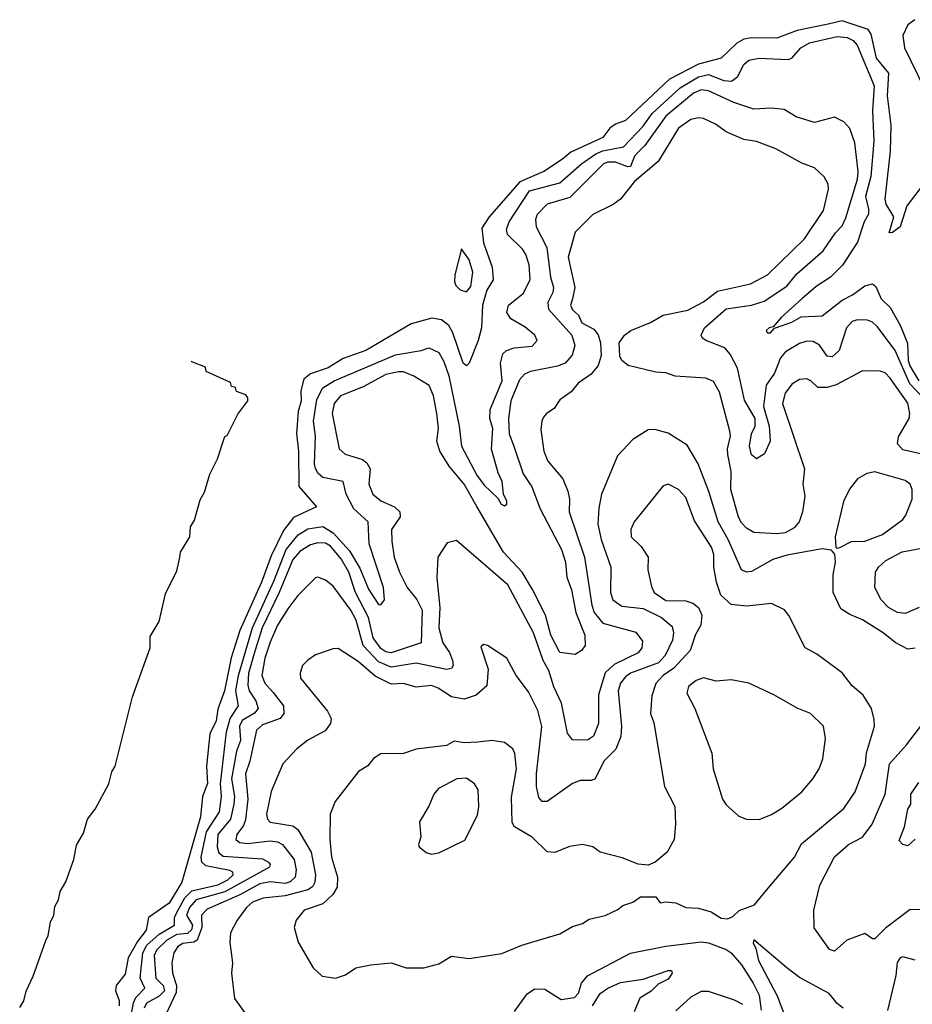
# Model space of a CAD drawing. Extents: x 1678759 to 1859541, y 384609 to 522867.
# Tile 14 of 256: x 1728712 to 1732253, y 401141 to 405047. Entities that reach past the tile are written whole.
import ezdxf

# ---------------------------------------------------------------- set-up
doc = ezdxf.new("R2010")
doc.units = 0

msp = doc.modelspace()

# ---------------------------------------------------------------- linework, layer by layer
at = {"layer": '0CON20XD'}
for points in [[(1732305.2, 404405), (1732231.7, 404308.3), (1732205, 404225.5), (1732175, 404203.3), (1732161.2, 404201.2), (1732180, 404265), (1732149.1, 404315), (1732145.4, 404335.4), (1732166.5, 404525), (1732168.9, 404628.9), (1732154.9, 404744.9), (1732160.6, 404835), (1732111.4, 404895), (1732089.5, 404989.5), (1732077.9, 405007.9), (1731975, 405042.7), (1731919.1, 405029.1)], [(1732262.9, 405047.1), (1732235, 405026.2), (1732216.2, 404983.8), (1732221.9, 404935), (1732298.2, 404778.2)], [(1731919.1, 405029.1), (1731795.8, 405004.2), (1731715, 404973.9), (1731615, 404975.2), (1731585, 404969.5), (1731556.4, 404953.6), (1731495, 404894.7), (1731405, 404871.2), (1731289.4, 404810.6), (1731115, 404647.8), (1731075, 404632.2), (1731053.3, 404616.7), (1731025, 404579.2), (1730898, 404522), (1730865, 404493.2), (1730791.2, 404445), (1730696.1, 404403.9), (1730574.1, 404265), (1730545, 404220), (1730551.4, 404161.4), (1730586.9, 404065), (1730590, 404015), (1730565.3, 403974.7), (1730548.2, 403915), (1730544.4, 403825), (1730531.2, 403775), (1730495, 403684.2), (1730485, 403674.3), (1730471.8, 403685), (1730430.2, 403805), (1730414.3, 403834.3), (1730385, 403857), (1730346.7, 403863.3), (1730265, 403840.6), (1730085.6, 403735), (1729995, 403703.5), (1729935, 403665.7), (1729865, 403642.7), (1729839.5, 403620.5), (1729826.7, 403575), (1729828.7, 403535), (1729817, 403493), (1729810.2, 403405), (1729818, 403335), (1729819.2, 403195), (1729888.8, 403115), (1729797.6, 403072.4), (1729759, 403021), (1729709.3, 402920.7), (1729671.5, 402815), (1729585.6, 402624.4), (1729550.2, 402515), (1729524.8, 402385), (1729497.9, 402312.1), (1729490.6, 402265), (1729465.9, 402214.1), (1729452.5, 402085), (1729456.5, 402016.5), (1729437.2, 401965), (1729428.5, 401885), (1729355.4, 401625), (1729305, 401541.9), (1729223.2, 401485), (1729213.6, 401435), (1729179.4, 401390.6), (1729141.5, 401325), (1729129.9, 401260.1), (1729094.5, 401215), (1729091.5, 401195), (1729105.8, 401155.8), (1729106.7, 401135)], [(1729141.1, 401025), (1729162.7, 401147.3), (1729172.7, 401167.3), (1729208, 401205), (1729190.1, 401245), (1729200.8, 401345), (1729216.4, 401375), (1729265, 401419.5), (1729326.5, 401455), (1729326.4, 401485), (1729335, 401504.8), (1729366.7, 401563.3), (1729395, 401590.5), (1729497.3, 401615), (1729537.9, 401635), (1729559.2, 401655), (1729558, 401665), (1729545, 401671.1), (1729449.9, 401689.9), (1729434.7, 401704.7), (1729432.1, 401725), (1729453.1, 401825), (1729504.6, 401905), (1729512.6, 401965), (1729508, 402015), (1729532.5, 402222.5), (1729546.8, 402275), (1729579.6, 402325), (1729569.5, 402385), (1729580.3, 402445), (1729634.9, 402635.1), (1729719.9, 402820.1), (1729768.4, 402945), (1729816.3, 403003.7), (1729855, 403026.6), (1729915, 403035.9), (1729955, 403011), (1730019.7, 402939.7), (1730060.8, 402870.8), (1730095, 402787.7), (1730135, 402727.1), (1730145, 402725.8), (1730158.9, 402745), (1730155.8, 402795), (1730098.2, 402968.2), (1730093.8, 403055), (1730036.8, 403106.8), (1730007, 403165), (1729994.7, 403214.7), (1729915, 403231.1), (1729896.1, 403246.1), (1729886, 403266), (1729881.3, 403285), (1729885.2, 403395), (1729877.8, 403455), (1729890.8, 403540.8), (1729913.9, 403586.1), (1729960, 403615), (1730202.3, 403717.7), (1730305, 403734.8), (1730335, 403745.3), (1730375, 403726.9), (1730395, 403690.9), (1730413.7, 403633.7), (1730455.7, 403435), (1730464.9, 403354.9), (1730525, 403240.7), (1730555, 403200.9), (1730608.7, 403148.7), (1730621.4, 403125), (1730635, 403118), (1730643.8, 403125), (1730645, 403137.5), (1730631.2, 403165), (1730625.4, 403214.6), (1730609.5, 403249.5), (1730583.8, 403343.8), (1730588.8, 403425), (1730576.5, 403465), (1730578.9, 403501.1), (1730626, 403615), (1730619.7, 403685), (1730628, 403722), (1730643.3, 403735), (1730674.1, 403745.9), (1730745, 403752.1), (1730764.3, 403775), (1730755.6, 403795), (1730716.7, 403826.7), (1730659.7, 403859.7), (1730644.8, 403884.8), (1730651.6, 403915), (1730709.4, 403960.6), (1730737.6, 404015), (1730733.3, 404075), (1730720.2, 404115), (1730706.5, 404136.5), (1730647.2, 404195), (1730643.4, 404215), (1730653.8, 404245), (1730735, 404367.9), (1730855, 404400), (1730940.4, 404475), (1730997.8, 404515), (1731025, 404526.9), (1731107.2, 404542.8), (1731185.8, 404625), (1731220.4, 404675), (1731332.6, 404777.4), (1731405, 404820.8), (1731445, 404830), (1731505, 404805.5), (1731536.4, 404803.6), (1731559.8, 404820.2), (1731585, 404869.4), (1731605, 404886.7), (1731645, 404894), (1731760.4, 404889.6), (1731775.6, 404895), (1731810.9, 404935), (1731844.6, 404955.4), (1731955, 404981), (1731995, 404976.5), (1732018.7, 404965), (1732035, 404946.1), (1732101.8, 404785), (1732095.5, 404685), (1732100.2, 404565), (1732088.6, 404425), (1732067.8, 404345), (1732079.6, 404295), (1732079.8, 404275), (1732062.3, 404245), (1732036.2, 404165), (1731976.3, 404073.7), (1731928.9, 404025), (1731871.3, 403988.7), (1731815, 403940), (1731732.9, 403865), (1731701.7, 403828.3), (1731685, 403824.2), (1731673.7, 403813.7), (1731678.8, 403805), (1731690, 403805), (1731706.4, 403823.6), (1731775, 403846.5), (1731811.9, 403868.1), (1731895, 403871.8), (1731975.4, 403934.6), (1732016.2, 403955), (1732065, 403991.2), (1732095, 403998.9), (1732108.1, 403988.1), (1732129.7, 403939.7), (1732164.9, 403904.9), (1732205.5, 403835), (1732233.4, 403763.4), (1732237.3, 403695), (1732245, 403670.9), (1732279.6, 403615)], [(1732297.7, 403545), (1732242.9, 403602.9), (1732185, 403734.1), (1732115, 403828.5), (1732095, 403847.3), (1732075, 403855.4), (1732035, 403856.1), (1732015, 403850), (1731992.7, 403825), (1731963.5, 403735), (1731935, 403709.4), (1731915, 403711.8), (1731885, 403755.3), (1731860.3, 403770.3), (1731835, 403771.4), (1731805, 403762.9), (1731750.2, 403729.8), (1731730.5, 403705), (1731706.2, 403645), (1731673.4, 403596.7), (1731662.3, 403512.3), (1731685.4, 403435), (1731689.6, 403375), (1731666.5, 403325), (1731635, 403304.3), (1731615, 403321.4), (1731607.1, 403355), (1731615.5, 403404.5), (1731630.3, 403435), (1731630.2, 403465), (1731587.7, 403537.7), (1731559.1, 403665), (1731529.9, 403719.9), (1731508.8, 403745), (1731434, 403775), (1731419.2, 403785), (1731415.6, 403795), (1731429.1, 403825), (1731515, 403900), (1731615, 403914.1), (1731665, 403930.9), (1731755, 403989.5), (1731795, 404038.7), (1731900.1, 404129.9), (1731948, 404202), (1731975, 404229.2), (1731988.9, 404261.1), (1732035.1, 404415), (1732037.9, 404445), (1732025, 404558), (1732005, 404615.8), (1731981.9, 404641.9), (1731945, 404660.6), (1731865, 404639.5), (1731792.2, 404662.2), (1731745, 404690.9), (1731695, 404696.2), (1731625, 404692.5), (1731545, 404718.1), (1731445, 404764.8), (1731415, 404768.5), (1731385, 404755.2), (1731275.9, 404665), (1731191.6, 404548.4), (1731165, 404521.3), (1731151.4, 404505), (1731135, 404464.3), (1731125, 404463), (1731075, 404482.4), (1731045, 404482.2), (1731027.9, 404475), (1730895, 404342.2), (1730805, 404314.7), (1730765, 404274), (1730758.5, 404255), (1730760.4, 404225), (1730802.9, 404142.9), (1730818.2, 404025), (1730829.3, 403985), (1730827.6, 403965), (1730806.6, 403925), (1730809.2, 403899.2), (1730902.5, 403795), (1730914.4, 403755), (1730903.2, 403716.8), (1730876, 403684), (1730845, 403671.9), (1730738.1, 403651.9), (1730715, 403641.3), (1730695, 403618.9), (1730660.7, 403535), (1730651.2, 403465), (1730654.2, 403404.2), (1730672.1, 403355), (1730709.8, 403245), (1730743.7, 403193.7), (1730777, 403107), (1730861.6, 402945), (1730877.6, 402895), (1730883, 402835), (1730900.7, 402785), (1730918.8, 402695), (1730954.5, 402605), (1730955.4, 402564.6), (1730940.8, 402545), (1730915, 402529.2), (1730855, 402536.4), (1730819.1, 402605), (1730798.3, 402685), (1730746.9, 402786.9), (1730705.4, 402855.4), (1730631.4, 402935), (1730525, 403115.5), (1730475, 403204), (1730416.2, 403276.2), (1730378.8, 403335), (1730366.7, 403375), (1730373.2, 403425), (1730366.8, 403485), (1730354, 403555), (1730335.9, 403595.9), (1730275, 403633.5), (1730235, 403649.4), (1730215, 403650.6), (1730165, 403638.9), (1730075, 403591.1), (1729985, 403554.7), (1729959.5, 403525), (1729951.5, 403485), (1729979.5, 403345), (1730003.2, 403323.2), (1730071.7, 403301.7), (1730089.6, 403289.6), (1730102.7, 403265), (1730097.3, 403205), (1730112.7, 403165), (1730145, 403138.4), (1730198.8, 403115), (1730219.4, 403095), (1730221.1, 403075), (1730187.4, 403025), (1730187.9, 402977.9)], [(1732285.9, 403325), (1732215, 403340.7), (1732194.1, 403364.1), (1732198.2, 403391.8), (1732240.4, 403465), (1732243, 403485), (1732235.2, 403525.1), (1732165, 403625.5), (1732145, 403645.5), (1732125, 403653.1), (1732055, 403654.3), (1731951.5, 403598.5), (1731915, 403587.9), (1731878.5, 403588.5), (1731850.8, 403615), (1731835, 403621.9), (1731805, 403620), (1731775, 403600.6), (1731748.7, 403565), (1731738.4, 403525), (1731826, 403265), (1731819.2, 403205), (1731827.4, 403157.4), (1731817.5, 403095), (1731804.1, 403055), (1731785, 403030.8), (1731748.1, 403011.9), (1731715, 403007.9), (1731625, 403013.3), (1731595, 403030), (1731575, 403050.8), (1731563.4, 403073.4), (1731533.6, 403183.6), (1731534.8, 403255), (1731521.9, 403321.9), (1731519.8, 403345), (1731531.5, 403395), (1731529.6, 403415), (1731488.8, 403568.8), (1731465, 403611.9), (1731434.6, 403624.6), (1731312.3, 403632.3), (1731275, 403645.7), (1731235, 403648.9), (1731125.7, 403675.7), (1731101.2, 403695), (1731092.7, 403712.7), (1731090, 403765), (1731110.8, 403795), (1731136, 403814), (1731215, 403845.9), (1731264.7, 403875.3), (1731362.9, 403895), (1731425, 403927.2), (1731480.5, 403969.5), (1731611.1, 403998.9), (1731678.2, 404035), (1731825, 404177.3), (1731900.3, 404289.7), (1731920, 404375), (1731918.9, 404395), (1731903.1, 404423.1), (1731865, 404460), (1731815, 404477.7), (1731712, 404535), (1731635, 404563.9), (1731585, 404571.3), (1731515, 404602.7), (1731472.9, 404632.9), (1731425, 404654.5), (1731405, 404657.9), (1731375, 404650.7), (1731325, 404616.7), (1731244.7, 404485), (1731151.2, 404405), (1731095.4, 404335), (1731066, 404314), (1730985.7, 404274.3), (1730915.3, 404204.7), (1730888, 404105), (1730914.8, 403985), (1730905, 403939.5), (1730897.7, 403915), (1730905, 403896.4), (1730928.2, 403875), (1730942.4, 403845), (1730989.3, 403819.3), (1731006.6, 403796.6), (1731015.5, 403765), (1731018.1, 403715), (1731007.1, 403675), (1730978.9, 403641.1), (1730928.1, 403605), (1730899.4, 403570.6), (1730855, 403539.2), (1730832, 403505), (1730801.2, 403485), (1730790.3, 403469.7), (1730782.9, 403455), (1730779.4, 403420.6), (1730791.5, 403335), (1730806.5, 403295), (1730866.7, 403225), (1730886.2, 403176.2), (1730892.9, 403145), (1730891.6, 403095), (1730952.3, 402915), (1730981.3, 402725), (1730991.5, 402695), (1731025, 402652.4), (1731156.9, 402616.9), (1731182.2, 402582.2), (1731180.4, 402555), (1731165.4, 402535), (1731070.5, 402489.5), (1731034.6, 402455.4), (1731008.3, 402368.3), (1731007.8, 402255), (1730987.8, 402205), (1730965, 402188.9), (1730905, 402190.5), (1730885, 402216), (1730861, 402335), (1730831, 402401), (1730810.9, 402465), (1730788.8, 402505), (1730750.5, 402615), (1730648.8, 402805), (1730445, 402981.2), (1730408.3, 402971.7), (1730371.2, 402915), (1730367, 402833), (1730378.4, 402715), (1730374.4, 402635), (1730390.4, 402575), (1730416.9, 402536.9), (1730429.3, 402505), (1730431.2, 402485), (1730425, 402473.3), (1730405, 402469.3), (1730285, 402494.5), (1730185, 402478.6), (1730135, 402500), (1730074.4, 402565), (1730046.5, 402665), (1730025, 402704.6), (1729955, 402800), (1729925, 402824.2), (1729894.1, 402835.9), (1729885, 402833.3), (1729815, 402762.9), (1729775, 402709.4), (1729735, 402645.4), (1729705, 402577.1), (1729685, 402514.3), (1729672.9, 402445), (1729685, 402415.4), (1729718, 402378), (1729758, 402325), (1729760, 402295), (1729744.8, 402275.2), (1729675, 402249.7), (1729651.9, 402228.1), (1729624.9, 402105), (1729607.7, 402055), (1729616.8, 401955), (1729607.2, 401872.8), (1729599.5, 401850.5), (1729572.9, 401815), (1729569.3, 401795), (1729583.4, 401783.4), (1729615, 401779.4), (1729705, 401789.7), (1729735, 401785.2), (1729755, 401775.2), (1729800.7, 401715), (1729809, 401675), (1729804.8, 401645.2), (1729785, 401626.2), (1729765, 401620), (1729705, 401626.5), (1729665, 401618.7), (1729584.5, 401575.5), (1729455, 401519), (1729433.7, 401495), (1729434.9, 401445), (1729416.3, 401395), (1729403.2, 401386.8), (1729358.4, 401381.6), (1729339.8, 401370.2), (1729323.7, 401345), (1729316, 401305), (1729318.3, 401265), (1729334.4, 401215), (1729332, 401188), (1729270.6, 401055)], [(1730485, 403967.8), (1730501.9, 403988.1), (1730509.2, 404045), (1730495, 404094), (1730465, 404137.5), (1730437.8, 404035), (1730436.8, 404006.8), (1730442, 403992), (1730458.9, 403975), (1730485, 403967.8)], [(1729346.5, 402913.5), (1729350, 402935), (1729386.9, 402995), (1729389.4, 403035), (1729405, 403061.2), (1729427.8, 403142.2), (1729445, 403172.5), (1729466.4, 403243.6), (1729496.7, 403305), (1729526, 403394), (1729535, 403397.5), (1729577.5, 403482.5), (1729616.7, 403535), (1729617.5, 403547.5), (1729608.3, 403558.3), (1729571.7, 403571.7), (1729568.3, 403588.3), (1729551.7, 403591.7), (1729548.3, 403608.3), (1729451.7, 403651.7), (1729448.3, 403668.3), (1729395, 403690), (1729393, 403692)], [(1732265, 402553.3), (1732235, 402550), (1732185, 402576.5), (1732137.1, 402615), (1732055, 402665.6), (1732005, 402686.9), (1731970.2, 402710.2), (1731939.4, 402775), (1731939.6, 402845), (1731948.9, 402895), (1731946.4, 402926.4), (1731932.5, 402942.5), (1731895, 402947.5), (1731755, 402922.2), (1731699.5, 402905), (1731615, 402857.5), (1731595, 402855.3), (1731575.2, 402865.2), (1731522, 402985), (1731482.5, 403055), (1731445.8, 403175.8), (1731404, 403285), (1731359.3, 403359.3), (1731285, 403406.7), (1731231.3, 403421.3), (1731205, 403420.6), (1731145, 403381.2), (1731083.7, 403316.3), (1731020, 403165), (1731009.6, 403109.6), (1731005.3, 403045.3), (1731019.2, 402985), (1731057.2, 402875), (1731056, 402775), (1731065, 402745.7), (1731101, 402721), (1731185, 402711.5), (1731258.2, 402675), (1731299.8, 402639.8), (1731305.2, 402615), (1731301.9, 402585), (1731272.6, 402525), (1731246.4, 402495), (1731135, 402454), (1731115, 402440), (1731095.7, 402415), (1731086.2, 402385), (1731099.2, 402245), (1731096.2, 402203.8), (1731077.2, 402152.8), (1731029.1, 402105), (1730995, 402035.8), (1730980.6, 402029.4), (1730935, 402028.2), (1730905, 402016.4), (1730805, 401945.6), (1730785, 401945.6), (1730770.8, 401960.8), (1730761.7, 402005), (1730762.2, 402055), (1730782.9, 402242.9), (1730766.9, 402306.9), (1730730.5, 402380.5), (1730681.4, 402445), (1730645, 402513.8), (1730567.5, 402565), (1730551.7, 402568.3), (1730541.2, 402558.8), (1730570.5, 402470.5), (1730565.3, 402405), (1730523, 402367), (1730475, 402351.9), (1730425, 402360.4), (1730372.5, 402395), (1730345, 402405.3), (1730285, 402399.3), (1730235, 402414.1), (1730185, 402411.4), (1730122.6, 402442.6), (1730055, 402500.7), (1729975, 402551.9), (1729955, 402550.8), (1729885, 402527.1), (1729855, 402506)], [(1731955, 402950), (1731965, 402952.5), (1732012.5, 402977.5), (1732065, 402978.5), (1732134.7, 403005.3), (1732215.3, 403064.7), (1732228.1, 403081.9), (1732252.1, 403145), (1732252.6, 403182.6), (1732244.2, 403205), (1732225, 403218.9), (1732105, 403252.7), (1732072.9, 403247.1), (1732035.7, 403225), (1732004.5, 403185), (1731980.4, 403135), (1731946.7, 402995), (1731950, 402955), (1731955, 402950)], [(1729965, 401244.3), (1730005, 401257.5), (1730045, 401285.8), (1730105, 401298), (1730185, 401305.8), (1730245, 401286), (1730315, 401285.8), (1730375, 401301.2), (1730425, 401332), (1730495, 401322.9), (1730625, 401341.9), (1730704.5, 401375.5), (1730855, 401420), (1730905, 401450), (1730945, 401462), (1730971.2, 401478.8), (1731035, 401493.8), (1731085, 401516.7), (1731105, 401533.3), (1731144.2, 401545.8), (1731175, 401567.5), (1731235, 401567.5), (1731253, 401543), (1731275, 401547.5), (1731315, 401543.3), (1731354.5, 401524.5), (1731405, 401521.9), (1731455, 401508.1), (1731495, 401482.5), (1731520.5, 401479.5), (1731540.7, 401489.3), (1731566.4, 401513.6), (1731627.5, 401535), (1731675, 401593.3), (1731785.7, 401725), (1731813.1, 401776.9), (1731981.9, 401918.1), (1732026.7, 401983.3), (1732067.2, 402095), (1732071.6, 402138.4), (1732103.1, 402245), (1732101.3, 402271.3), (1732090.6, 402315), (1732057.9, 402367.9), (1732014.3, 402405), (1731975.3, 402455.3), (1731875, 402529.4), (1731828.5, 402555), (1731763.8, 402683.8), (1731746.5, 402706.5), (1731695, 402730.6), (1731595, 402720.5), (1731535, 402726.5), (1731493.5, 402763.5), (1731476.9, 402815), (1731466.2, 402875), (1731465.2, 402925), (1731456.8, 402955), (1731389.5, 403059.5), (1731355, 403151.4), (1731325, 403183.3), (1731285, 403204.5), (1731265, 403198.2), (1731149.1, 403055), (1731136, 403024), (1731138.2, 402995), (1731177.3, 402957.2), (1731205.5, 402915), (1731204.2, 402865), (1731217.8, 402797.8), (1731229.1, 402775), (1731275, 402742.8), (1731355, 402741.1), (1731382.3, 402732.3), (1731405.5, 402715.5), (1731418, 402685), (1731414.5, 402645), (1731392.4, 402607.6), (1731371.2, 402545), (1731307, 402475), (1731264.6, 402445), (1731235.9, 402414.1), (1731219.6, 402365), (1731214.6, 402294.6), (1731227.5, 402257.5), (1731270.6, 402005), (1731311.2, 401925), (1731314, 401855), (1731308, 401795), (1731281.2, 401745), (1731232.5, 401705), (1731205, 401693.3), (1731165, 401696.7), (1731102.1, 401722.1), (1731015, 401744.4), (1730985, 401766.2), (1730945, 401774.4), (1730893.5, 401766.5), (1730835, 401743.5), (1730805, 401746.4), (1730745, 401804.6), (1730675, 401844.6), (1730665, 401862.5), (1730663.2, 401963.2), (1730683.2, 402075), (1730675.9, 402135.9), (1730668.1, 402155), (1730635, 402180), (1730585, 402187.4), (1730529.5, 402180.5), (1730475, 402178.7), (1730435, 402184.5), (1730405, 402167.1), (1730285, 402152.9), (1730235, 402136.5), (1730145, 402134.3), (1730115, 402116), (1730093.5, 402086.5), (1730055.8, 402065), (1729962.9, 401945), (1729944.2, 401895), (1729942.7, 401795), (1729949.4, 401725), (1729972.8, 401645), (1729971.1, 401605), (1729953.9, 401576.1), (1729915, 401539.1), (1729840.5, 401515), (1729808.6, 401475), (1729800.8, 401445), (1729817.1, 401387.1), (1729875.5, 401285.5), (1729912.1, 401252.1), (1729965, 401244.3)], [(1730187.9, 402977.9), (1730197.1, 402915), (1730218.7, 402855), (1730248.6, 402795), (1730287.2, 402747.2), (1730308.1, 402705), (1730304.4, 402575), (1730185, 402535.3), (1730165, 402538.9), (1730145, 402552.6), (1730114.5, 402595), (1730095.7, 402675), (1730044.2, 402775), (1730017.6, 402855), (1729987.6, 402907.6), (1729945, 402958.8), (1729925, 402969.7), (1729895, 402972.2), (1729865, 402964.1), (1729825, 402939), (1729795.5, 402905), (1729741.6, 402775), (1729673.9, 402635), (1729646.3, 402546.3), (1729619.7, 402455), (1729616.5, 402406.5), (1729621.6, 402385), (1729648.3, 402345), (1729658.4, 402315), (1729643.6, 402296.4), (1729595, 402267), (1729583.8, 402245), (1729587.7, 402187.7), (1729572.2, 402145), (1729552.5, 402035), (1729563.5, 401965), (1729561.1, 401935), (1729548.4, 401875), (1729498.1, 401815), (1729495.4, 401765.4), (1729501.9, 401741.9), (1729519, 401729), (1729675, 401717.8), (1729698.4, 401705), (1729705.3, 401695), (1729702.9, 401685), (1729525, 401587.4), (1729412.5, 401555), (1729385, 401525.6), (1729373.5, 401495), (1729398, 401455), (1729393.5, 401436.5), (1729377.8, 401422.2), (1729335, 401417.8), (1729295.5, 401395), (1729255, 401355.2), (1729245.7, 401335), (1729252.3, 401245), (1729280.5, 401215), (1729286.6, 401195), (1729265, 401173.3), (1729215, 401145.6), (1729205, 401125.7)], [(1732280.4, 402715), (1732225, 402691.6), (1732194.8, 402694.8), (1732158.9, 402715), (1732129.1, 402745), (1732104.7, 402795), (1732107.2, 402855), (1732119.2, 402875), (1732148, 402902), (1732213.4, 402936.6), (1732305, 402952.5)], [(1728711.8, 401128.2), (1728727.6, 401155), (1728737.2, 401192.8), (1728765, 401252.5), (1728815.7, 401394.3), (1728825, 401414), (1728833.8, 401466.2), (1728846.9, 401495), (1728851.6, 401528.4), (1728865.7, 401555), (1728872.1, 401587.9), (1728895, 401626.2), (1728926.1, 401715), (1728937.1, 401772.9), (1728965, 401820), (1728981.1, 401875), (1729011.5, 401915), (1729065.4, 402015), (1729077.4, 402062.6), (1729090, 402085), (1729158.9, 402361.1), (1729230, 402555), (1729229.8, 402600.2), (1729265, 402660), (1729290.2, 402769.8), (1729335, 402860), (1729346.5, 402913.5)], [(1729855, 402506), (1729834.4, 402485), (1729824.3, 402455), (1729825.8, 402435), (1729933.6, 402303.7), (1729947.3, 402275), (1729945.4, 402255), (1729923.9, 402226.1), (1729855, 402188.8), (1729810.8, 402155), (1729755.5, 402094.5), (1729710, 401985), (1729690.7, 401895), (1729695, 401876), (1729705, 401863.9), (1729795, 401849.3), (1729815, 401833.8), (1729868.4, 401745), (1729885.6, 401655), (1729883, 401625), (1729873.5, 401606.5), (1729855.3, 401594.7), (1729765, 401570.6), (1729677.8, 401562.2), (1729635, 401545.8), (1729612.2, 401525), (1729574.4, 401475), (1729547.8, 401425), (1729545.7, 401385.7), (1729555.7, 401305), (1729551.9, 401265), (1729564.1, 401164.1), (1729636, 401065)], [(1731645, 401874.4), (1731695, 401893.3), (1731735, 401919.4), (1731815, 401984.4), (1731858.1, 402035), (1731883.3, 402075), (1731897.5, 402115), (1731908.6, 402195), (1731900.8, 402245), (1731849.2, 402295), (1731796.2, 402316.2), (1731706.9, 402366.9), (1731605, 402414.4), (1731535, 402428.6), (1731475, 402423.3), (1731425, 402435.6), (1731395, 402425.7), (1731365, 402402), (1731358.2, 402375), (1731390.5, 402315), (1731457.4, 402137.4), (1731462.5, 402075), (1731499.6, 401955), (1731515, 401931.9), (1731565, 401887.5), (1731595.6, 401875.6), (1731645, 401874.4)], [(1732305, 401515.6), (1732245, 401516.7), (1732146.9, 401443.1), (1732105, 401400.8), (1732095, 401400), (1732065, 401421.2), (1731993.3, 401395), (1731945, 401352), (1731925, 401358.8), (1731863.8, 401443.8), (1731862.3, 401515), (1731886.3, 401613.7), (1731945, 401726.5), (1732000.6, 401775), (1732055, 401803.6), (1732094.1, 401855), (1732145.7, 401975), (1732162.7, 402095), (1732229.5, 402170.5), (1732325, 402294.2)], [(1730345, 401736.7), (1730375, 401741.2), (1730478.3, 401791.7), (1730528.1, 401891.9), (1730533.6, 401925), (1730531.3, 401991.3), (1730516, 402015), (1730485, 402037.8), (1730446.7, 402035), (1730373, 401997), (1730354.2, 401975), (1730335, 401926.7), (1730297.5, 401865), (1730303.8, 401805), (1730293.8, 401775), (1730296.7, 401765), (1730325, 401743.3), (1730345, 401736.7)], [(1732265, 401796.4), (1732235, 401769.4), (1732215, 401774.5), (1732200.8, 401790.8), (1732222.2, 401845), (1732236, 401915), (1732247.5, 401935), (1732247.5, 401975), (1732279.5, 402020.5)], [(1730675, 401111.9), (1730725, 401182.9), (1730755, 401202.2), (1730795, 401200.6), (1730859.8, 401159.8), (1730912.6, 401167.4), (1730928.9, 401185), (1730940.7, 401225), (1730965, 401253.4), (1731135, 401343.9), (1731275, 401370.9), (1731415, 401388.1), (1731444, 401385), (1731515, 401358.9), (1731535, 401344.7), (1731575, 401297.3), (1731621.8, 401225), (1731645, 401177.1), (1731652.9, 401117.1)], [(1731978.8, 401125), (1731955, 401144.1), (1731923.8, 401183.8), (1731805, 401247.3), (1731755.2, 401285.2), (1731625, 401396.7), (1731621.2, 401385), (1731632.5, 401362.5), (1731642.5, 401315), (1731716.8, 401175), (1731768.2, 401038.2)], [(1732265, 401316.1), (1732215, 401328.6), (1732205, 401325.7), (1732193.6, 401306.3), (1732187.6, 401255), (1732155, 401115.8)], [(1730983.7, 401135), (1731015, 401183.4), (1731045.6, 401205), (1731095, 401226.9), (1731185, 401240.6), (1731285, 401274.7), (1731297.5, 401275), (1731300.8, 401265), (1731285, 401240.3), (1731245, 401220.8), (1731216.5, 401193.5), (1731171.5, 401165), (1731149.4, 401110.6)], [(1731580.3, 401140.3), (1731547.6, 401157.6), (1731445, 401191.1), (1731415, 401191.1), (1731375, 401169.7), (1731315.3, 401115)]]:
    msp.add_lwpolyline(points, dxfattribs=at)

doc.saveas('drawing.dxf')
